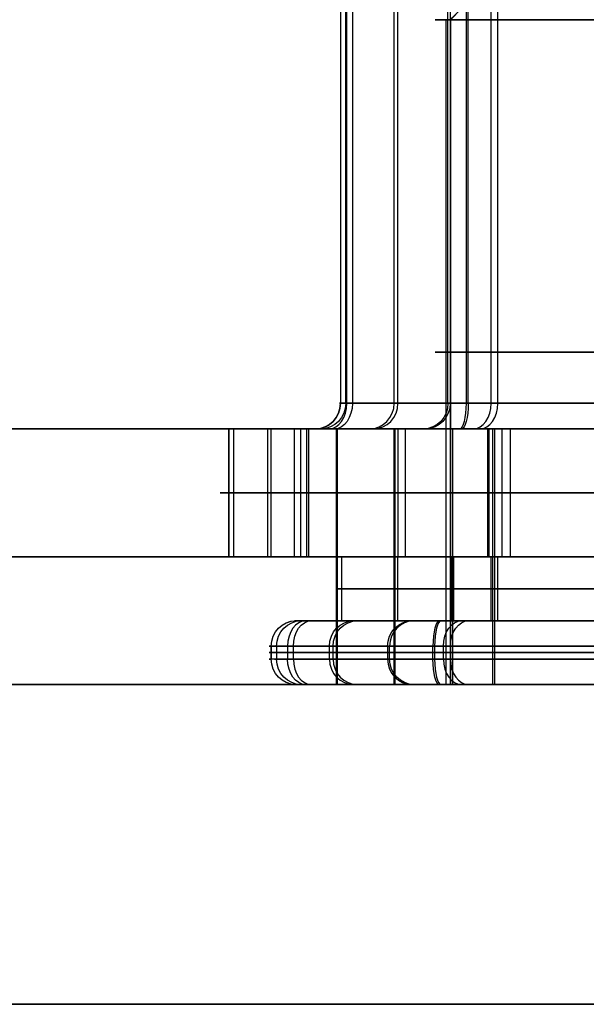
# Model space of a CAD drawing. Header units: millimetres. Extents: x -175 to 175, y -101 to 102.
# Tile 95 of 133: x 100.59 to 105.02, y -64 to -56.3. Entities that reach past the tile are written whole.
import ezdxf

# ---------------------------------------------------------------- set-up
doc = ezdxf.new("R2010")
doc.units = ezdxf.units.MM
doc.layers.add('Livello 01', color=7, linetype='Continuous')

msp = doc.modelspace()

# ---------------------------------------------------------------- linework, layer by layer
at = {"layer": 'Livello 01', "color": 254, "true_color": 0xcad1ee}
for p, q in [((103.521, -59.3, -216.146), (103.521, -48.7169, -216.146)), ((103.5504, -59.3, -4.8673), (103.5504, -48.7169, -4.8673)), ((104.28, -59.3, -219.0225), (104.28, -48.7169, -219.0225)), ((104.3313, -59.3, -1.9967), (104.3313, -48.7169, -1.9967)), ((103.1, -51.4225, -217.7955), (103.1, -59.3, -217.7955)), ((104.8315, -55.4, -4.5293), (103.9613, -56.3, -4.7589)), ((103.926, -56.3, -217.5775), (103.926, -61.5, -217.5775)), ((103.9613, -56.3, -4.7589), (103.9613, -61.5, -4.7589)), ((175, -59.5, 61.4), (-175, -59.5, 61.4)), ((-175, -59.5, -282.4), (175, -59.5, -282.4)), ((102.2249, -59.5, -218.0264), (102.2249, -60.5, -218.0264)), ((102.2249, -59.5, -218.0264), (102.9066, -59.5, -217.8465)), ((102.5319, -60.5, -215.8769), (102.5319, -59.5, -215.8769)), ((102.5593, -60.5, -5.1289), (102.5593, -59.5, -5.1289)), ((103.357, -59.5, -4.9184), (102.5593, -59.5, -5.1289)), ((103.7658, -59.5, -6.4675), (102.9483, -59.5, -3.3692)), ((103.0533, -59.5, -2.9833), (105.3277, -59.5, -0.7262)), ((103.5188, -59.5, -4.8458), (103.5188, -61.5, -4.8458)), ((103.5248, -59.5, -216.132), (103.5248, -61.5, -216.132)), ((103.5524, -60.5, -219.7445), (103.5524, -59.5, -219.7445)), ((103.6093, -60.5, -1.2691), (103.6093, -59.5, -1.2691)), ((104.2547, -59.5, -213.3539), (104.2547, -60.5, -213.3539)), ((104.2902, -59.5, -219.0328), (104.2902, -61.5, -219.0328)), ((104.3064, -59.5, -1.951), (104.3064, -61.5, -1.951)), ((102.8351, -60, -214.7627), (102.2288, -60, -216.9911)), ((102.2647, -60, -4.0124), (102.8539, -60, -6.2453)), ((102.7391, -60, -218.9249), (104.3658, -60, -220.5641)), ((104.4289, -60, -0.4558), (102.7897, -60, -2.0825)), ((106.4876, -60, -212.7647), (104.2547, -60, -213.3539)), ((104.2627, -60, -7.6649), (106.4911, -60, -8.2712)), ((-160, -60.5, 60.15), (160, -60.5, 60.15)), ((-160, -60.5, -281.15), (160, -60.5, -281.15)), ((102.2249, -60.5, -218.0264), (103.0701, -60.5, -217.8034)), ((103.5504, -60.5, -4.8673), (102.5593, -60.5, -5.1289)), ((103.0701, -60.5, -217.8034), (105.5102, -60.5, -220.2622)), ((103.9795, -60.5, -214.4607), (103.0701, -60.5, -217.8034)), ((103.077, -60.5, -3.1711), (103.9607, -60.5, -6.5205)), ((105.5358, -60.5, -0.731), (103.077, -60.5, -3.1711)), ((103.521, -61, -216.146), (103.521, -60.5, -216.146)), ((103.5504, -61, -4.8673), (103.5504, -60.5, -4.8673)), ((103.9607, -60.5, -6.5205), (107.3034, -60.5, -7.4299)), ((107.3289, -60.5, -213.577), (103.9795, -60.5, -214.4607)), ((104.28, -61, -219.0225), (104.28, -60.5, -219.0225)), ((104.3313, -61, -1.9967), (104.3313, -60.5, -1.9967)), ((105.4899, -60.75, -220.2417), (103.0701, -60.75, -217.8034)), ((103.0701, -60.75, -217.8034), (103.9719, -60.75, -214.4886)), ((103.9886, -60.75, -6.5281), (103.1122, -60.75, -3.2066)), ((103.1122, -60.75, -3.2066), (105.5505, -60.75, -0.7868)), ((103.9719, -60.75, -214.4886), (107.2934, -60.75, -213.6122)), ((107.3034, -60.75, -7.4299), (103.9886, -60.75, -6.5281)), ((102.7521, -61, -217.8873), (103.0701, -61, -217.8034)), ((102.9854, -61, -216.8767), (102.7527, -61, -217.732)), ((103.5504, -61, -4.8673), (103.2361, -61, -4.9503)), ((102.5587, -61.2, -217.9383), (102.5587, -61.3, -217.9383)), ((103.4691, -61.2, -214.3369), (102.5597, -61.2, -217.6795)), ((102.6009, -61.2, -3.3266), (102.6009, -61.3, -3.3266)), ((105.1909, -61.2, -0.404), (102.7321, -61.2, -2.8441)), ((103.0144, -61.3, -216.0082), (103.0144, -61.2, -216.0082)), ((103.0428, -61.3, -5.0013), (103.0428, -61.2, -5.0013)), ((103.9073, -61.3, -219.3923), (103.9073, -61.2, -219.3923)), ((103.9615, -61.3, -1.624), (103.9615, -61.2, -1.624)), ((103.4691, -61.25, -214.3369), (102.5597, -61.25, -217.6795)), ((103.4847, -61.25, -6.676), (102.6009, -61.25, -3.3266)), ((102.6873, -61.25, -218.1629), (105.1274, -61.25, -220.6218)), ((105.1909, -61.25, -0.404), (102.7321, -61.25, -2.8441)), ((103.824, -61.25, -213.9847), (107.1734, -61.25, -213.1009)), ((103.8369, -61.25, -7.0309), (107.1795, -61.25, -7.9403)), ((102.7321, -61.3, -2.8441), (102.7334, -61.3, -2.8428)), ((102.7521, -61.5, -217.8873), (103.926, -61.5, -217.5775)), ((102.873, -61.5, -2.986), (103.9796, -61.5, -1.8878)), ((103.9613, -61.5, -4.7589), (103.2361, -61.5, -4.9503))]:
    msp.add_line(p, q, dxfattribs=at)
at = {"layer": 'Livello 01'}
for p, q in [((-172.8, -64, 57.9), (172.8, -64, 57.9)), ((-172.8, -64, -278.9), (172.8, -64, -278.9))]:
    msp.add_line(p, q, dxfattribs=at)
at = {"layer": 'Livello 01', "color": 254, "true_color": 0xcad1ee, "extrusion": (0, 1, 0)}
for centre, radius, start, end in [((-106.3917, -216.9269, -56.3), 2.55, 255.21888, 75.21888), ((-106.4269, -4.1083, -56.3), 2.55, 165.21888, 345.21888), ((-103.2934, -217.7444, -59.3), 0.2, 315.21888, 15.21888), ((-103.335, -3.2672, -59.3), 0.2, 345.21888, 45.21888), ((-103.335, -3.2672, -59.3), 0.2, 345.21888, 45.21888), ((-104.1346, -214.6525, -59.3), 0.2, 15.21888, 75.21888), ((-104.1525, -6.3654, -59.3), 0.2, 285.21888, 345.21888), ((0, -110.5, -59.5), 142, 0, 180), ((-103.335, -3.2672, -59.5), 0.4, 345.21888, 25.65276), ((-104.1346, -214.6525, -59.5), 0.4, 15.21888, 75.21888), ((-104.1525, -6.3654, -59.5), 0.4, 285.21888, 345.21888), ((-104.1587, -217.5161, -60.5), 2, 315.21888, 15.21888), ((-104.1985, -3.5021, -60.5), 2, 345.21888, 45.21888), ((-104.7649, -215.2877, -60.5), 2, 15.21888, 75.21888), ((-104.7877, -5.7351, -60.5), 2, 285.21888, 345.21888), ((-105.7854, -219.1553, -60.5), 2, 255.21888, 315.21888), ((-105.8377, -1.8754, -60.5), 2, 45.21888, 105.21888), ((-103.0422, -217.8107, -61), 0.3, 315.21888, 15.21888), ((-103.0422, -217.8107, -61), 0.3, 315.21888, 15.21888), ((-103.0843, -3.199, -61), 0.3, 345.21888, 45.21888), ((-103.0843, -3.199, -61), 0.3, 353.24416, 45.21888), ((-103.9515, -214.4681, -61), 0.3, 15.21888, 75.21888), ((-103.9681, -6.5485, -61), 0.3, 285.21888, 345.21888), ((-103.9681, -6.5485, -61), 0.3, 340.42208, 345.21888), ((-103.9515, -214.4681, -61), 0.3, 64.95182, 75.21888), ((-103.0422, -217.8107, -61.3), 0.5, 315.21888, 15.21888), ((-103.0843, -3.199, -61.3), 0.5, 345.21888, 45.21888), ((-103.9515, -214.4681, -61.3), 0.5, 15.21888, 75.21888), ((-103.9681, -6.5485, -61.3), 0.5, 285.21888, 345.21888), ((0, -110.5, -61.5), 142, 180, 0), ((0, -110.5, -61.5), 142, 0, 180), ((-103.0422, -217.8107, -61.5), 0.3, 315.21888, 15.21888), ((-103.0422, -217.8107, -61.5), 0.3, 315.21888, 359.30152), ((-103.0843, -3.199, -61.5), 0.3, 345.21888, 45.21888), ((-103.0843, -3.199, -61.5), 0.3, 347.95834, 45.21888), ((-106.3917, -216.9269, -61.5), 2.55, 255.21888, 75.21888), ((-103.9515, -214.4681, -61.5), 0.3, 15.21888, 75.21888), ((-103.9681, -6.5485, -61.5), 0.3, 285.21888, 345.21888), ((-103.9681, -6.5485, -61.5), 0.3, 344.38555, 345.21888), ((-103.9515, -214.4681, -61.5), 0.3, 70.34793, 75.21888), ((-106.4269, -4.1083, -61.5), 2.55, 165.21888, 345.21888)]:
    msp.add_arc(centre, radius, start, end, dxfattribs=at)
at = {"layer": 'Livello 01', "color": 254, "true_color": 0xcad1ee, "extrusion": (0, -1, 0)}
for centre, radius, start, end in [((106.4269, -4.1083, 56.3), 2.55, 14.78112, 194.78112), ((106.3917, -216.9269, 58.9), 2.55, 104.78112, 284.78112), ((106.4269, -4.1083, 58.9), 2.55, 14.78112, 194.78112), ((106.4269, -4.1083, 58.9), 2.55, 194.78112, 14.78112), ((0, -110.5, 59.5), 142, 180, 0), ((104.1587, -217.5161, 59.5), 2, 164.78112, 224.78112), ((104.1985, -3.5021, 59.5), 2, 134.78112, 194.78112), ((104.7649, -215.2877, 59.5), 2, 104.78112, 164.78112), ((104.7877, -5.7351, 59.5), 2, 194.78112, 254.78112), ((103.2934, -217.7444, 59.5), 0.4, 164.78112, 224.78112), ((103.335, -3.2672, 59.5), 0.4, 134.78112, 194.78112), ((104.1346, -214.6525, 59.5), 0.4, 104.78112, 164.78112), ((104.1525, -6.3654, 59.5), 0.4, 194.78112, 254.78112), ((105.7854, -219.1553, 59.5), 2, 224.78112, 284.78112), ((105.8377, -1.8754, 59.5), 2, 74.78112, 134.78112), ((104.1587, -217.5161, 60), 2, 164.78112, 224.78112), ((104.1985, -3.5021, 60), 2, 134.78112, 194.78112), ((104.7649, -215.2877, 60), 2, 104.78112, 164.78112), ((104.7877, -5.7351, 60), 2, 194.78112, 254.78112), ((105.7854, -219.1553, 60), 2, 224.78112, 284.78112), ((105.8377, -1.8754, 60), 2, 74.78112, 134.78112), ((0, -110.5, 60.5), 142, 180, 0), ((0, -110.5, 60.5), 142, 0, 180), ((103.0422, -217.8107, 61.2), 0.5, 164.78112, 224.78112), ((103.0843, -3.199, 61.2), 0.5, 134.78112, 194.78112), ((103.9515, -214.4681, 61.2), 0.5, 104.78112, 164.78112), ((103.9681, -6.5485, 61.2), 0.5, 194.78112, 254.78112), ((103.0422, -217.8107, 61.25), 0.5, 164.78112, 224.78112), ((103.0843, -3.199, 61.25), 0.5, 134.78112, 194.78112), ((103.9515, -214.4681, 61.25), 0.5, 104.78112, 164.78112), ((103.9681, -6.5485, 61.25), 0.5, 194.78112, 254.78112), ((106.4269, -4.1083, 61.5), 2.55, 14.78112, 194.78112)]:
    msp.add_arc(centre, radius, start, end, dxfattribs=at)
at = {"layer": 'Livello 01', "color": 254, "true_color": 0xcad1ee, "extrusion": (0.255127, 8.49744e-17, -0.966908)}
for centre, start, end in [((-59.3, 43.9226, 236.8917), 90, 180), ((-61.2, 43.7628, 236.8917), 270, 0), ((-61.3, 43.7628, 236.8917), 180, 270)]:
    msp.add_arc(centre, 0.2, start, end, dxfattribs=at)
at = {"layer": 'Livello 01', "color": 254, "true_color": 0xcad1ee, "extrusion": (0.262507, 2.12511e-12, 0.96493)}
msp.add_arc((-59.3, -156.4304, -182.9929), 0.2, 180, 270, dxfattribs=at)
at = {"layer": 'Livello 01', "color": 254, "true_color": 0xcad1ee, "extrusion": (0.255127, -1.8804e-12, -0.966908)}
msp.add_arc((-59.3, 98.6819, 29.5226), 0.2, 90, 180, dxfattribs=at)
at = {"layer": 'Livello 01', "color": 254, "true_color": 0xcad1ee, "extrusion": (-0.7044, -2.96205e-12, 0.709803)}
msp.add_arc((59.3, -80.4613, -227.3155), 0.2, 360, 90, dxfattribs=at)
at = {"layer": 'Livello 01', "color": 254, "true_color": 0xcad1ee, "extrusion": (-0.709803, 1.01104e-13, -0.7044)}
msp.add_arc((59.3, -74.7083, -71.0461), 0.2, 270, 0, dxfattribs=at)
at = {"layer": 'Livello 01', "color": 254, "true_color": 0xcad1ee, "extrusion": (0.262507, 0, 0.96493)}
for centre, start, end in [((-59.3, -156.4304, -181.3907), 180, 270), ((-61.3, -156.3054, -181.3907), 90, 180)]:
    msp.add_arc(centre, 0.2, start, end, dxfattribs=at)
at = {"layer": 'Livello 01', "color": 254, "true_color": 0xcad1ee, "extrusion": (-0.255127, 0, 0.966908)}
for centre, start, end in [((59.3, 98.6819, -31.1248), 360, 90), ((61.3, 98.5569, -31.1248), 270, 0)]:
    msp.add_arc(centre, 0.2, start, end, dxfattribs=at)
at = {"layer": 'Livello 01', "color": 254, "true_color": 0xcad1ee, "extrusion": (-0.262507, -4.98268e-13, -0.96493)}
msp.add_arc((59.3, -156.4304, 179.7886), 0.2, 270, 0, dxfattribs=at)
at = {"layer": 'Livello 01', "color": 254, "true_color": 0xcad1ee, "extrusion": (0.255127, -3.46529e-12, -0.966908)}
msp.add_arc((-59.3, 98.6819, 32.7269), 0.2, 90, 180, dxfattribs=at)
at = {"layer": 'Livello 01', "color": 254, "true_color": 0xcad1ee, "extrusion": (-0.966908, -3.5161e-12, -0.255127)}
msp.add_arc((59.3, -233.7167, -45.9248), 0.2, 270, 0, dxfattribs=at)
at = {"layer": 'Livello 01', "color": 254, "true_color": 0xcad1ee, "extrusion": (0.96493, -4.29939e-13, -0.262507)}
msp.add_arc((-59.3, 20.7986, 102.1709), 0.2, 90, 180, dxfattribs=at)
at = {"layer": 'Livello 01', "color": 254, "true_color": 0xcad1ee, "extrusion": (-0.7044, 0, 0.709803)}
for centre, start, end in [((59.3, -80.4613, -228.9177), 0, 90), ((61.3, -80.5863, -228.9177), 270, 360)]:
    msp.add_arc(centre, 0.2, start, end, dxfattribs=at)
at = {"layer": 'Livello 01', "color": 254, "true_color": 0xcad1ee, "extrusion": (0.709803, 0, 0.7044)}
for centre, start, end in [((-59.3, -74.7083, 72.6482), 180, 270), ((-61.3, -74.5833, 72.6482), 90, 180)]:
    msp.add_arc(centre, 0.2, start, end, dxfattribs=at)
at = {"layer": 'Livello 01', "color": 254, "true_color": 0xcad1ee, "extrusion": (-0.262507, 1.02825e-12, -0.96493)}
msp.add_arc((61.2, -156.3054, 183.1228), 0.2, 90, 180, dxfattribs=at)
at = {"layer": 'Livello 01', "color": 254, "true_color": 0xcad1ee, "extrusion": (0.255127, 6.18648e-13, -0.966908)}
msp.add_arc((-61.2, 98.5569, 29.3927), 0.2, 270, 0, dxfattribs=at)
at = {"layer": 'Livello 01', "color": 254, "true_color": 0xcad1ee, "extrusion": (-0.7044, 8.01726e-13, 0.709803)}
msp.add_arc((61.2, -80.5863, -227.1856), 0.2, 180, 270, dxfattribs=at)
at = {"layer": 'Livello 01', "color": 254, "true_color": 0xcad1ee, "extrusion": (-0.709803, 6.02762e-13, -0.7044)}
msp.add_arc((61.2, -74.5833, -70.9162), 0.2, 90, 180, dxfattribs=at)
at = {"layer": 'Livello 01', "color": 254, "true_color": 0xcad1ee, "extrusion": (-0.262507, 0, -0.96493)}
msp.add_arc((61.2, -156.3054, 181.3907), 0.2, 90, 180, dxfattribs=at)
at = {"layer": 'Livello 01', "color": 254, "true_color": 0xcad1ee, "extrusion": (0.255127, 0, -0.966908)}
msp.add_arc((-61.2, 98.5569, 31.1248), 0.2, 270, 360, dxfattribs=at)
at = {"layer": 'Livello 01', "color": 254, "true_color": 0xcad1ee, "extrusion": (-0.262507, -2.0999e-12, -0.96493)}
msp.add_arc((61.2, -156.3054, 179.6587), 0.2, 90, 180, dxfattribs=at)
at = {"layer": 'Livello 01', "color": 254, "true_color": 0xcad1ee, "extrusion": (-0.255127, -2.24559e-13, 0.966908)}
msp.add_arc((61.2, 98.5569, -32.8568), 0.2, 180, 270, dxfattribs=at)
at = {"layer": 'Livello 01', "color": 254, "true_color": 0xcad1ee, "extrusion": (0.966908, -2.93024e-13, 0.255127)}
msp.add_arc((-61.2, -233.5917, 45.7949), 0.2, 360, 90, dxfattribs=at)
at = {"layer": 'Livello 01', "color": 254, "true_color": 0xcad1ee, "extrusion": (-0.96493, 1.98166e-12, 0.262507)}
msp.add_arc((61.2, 20.6736, -102.041), 0.2, 180, 270, dxfattribs=at)
at = {"layer": 'Livello 01', "color": 254, "true_color": 0xcad1ee, "extrusion": (0.7044, 0, -0.709803)}
msp.add_arc((-61.2, -80.5863, 228.9177), 0.2, 270, 0, dxfattribs=at)
at = {"layer": 'Livello 01', "color": 254, "true_color": 0xcad1ee, "extrusion": (-0.709803, 0, -0.7044)}
msp.add_arc((61.2, -74.5833, -72.6482), 0.2, 90, 180, dxfattribs=at)
at = {"layer": 'Livello 01', "color": 254, "true_color": 0xcad1ee, "extrusion": (-0.262507, -1.08407e-12, -0.96493)}
msp.add_arc((61.3, -156.3054, 183.1228), 0.2, 0, 90, dxfattribs=at)
at = {"layer": 'Livello 01', "color": 254, "true_color": 0xcad1ee, "extrusion": (0.255127, -3.25065e-13, -0.966908)}
msp.add_arc((-61.3, 98.5569, 29.3927), 0.2, 180, 270, dxfattribs=at)
at = {"layer": 'Livello 01', "color": 254, "true_color": 0xcad1ee, "extrusion": (0.7044, 1.00662e-12, -0.709803)}
msp.add_arc((-61.3, -80.5863, 227.1856), 0.2, 180, 270, dxfattribs=at)
at = {"layer": 'Livello 01', "color": 254, "true_color": 0xcad1ee, "extrusion": (0.709803, 4.51373e-13, 0.7044)}
msp.add_arc((-61.3, -74.5833, 70.9162), 0.2, 90, 180, dxfattribs=at)
at = {"layer": 'Livello 01', "color": 254, "true_color": 0xcad1ee, "extrusion": (0.262507, -2.06929e-12, 0.96493)}
msp.add_arc((-61.3, -156.3054, -179.6587), 0.2, 90, 180, dxfattribs=at)
at = {"layer": 'Livello 01', "color": 254, "true_color": 0xcad1ee, "extrusion": (0.255127, -6.45723e-14, -0.966908)}
msp.add_arc((-61.3, 98.5569, 32.8568), 0.2, 180, 270, dxfattribs=at)
at = {"layer": 'Livello 01', "color": 254, "true_color": 0xcad1ee, "extrusion": (-0.966908, -4.66815e-14, -0.255127)}
msp.add_arc((61.3, -233.5917, -45.7949), 0.2, 360, 90, dxfattribs=at)
at = {"layer": 'Livello 01', "color": 254, "true_color": 0xcad1ee, "extrusion": (-0.96493, -1.91328e-12, 0.262507)}
msp.add_arc((61.3, 20.6736, -102.041), 0.2, 270, 360, dxfattribs=at)
at = {"layer": 'Livello 01', "color": 254, "true_color": 0xcad1ee}
for points in [[(103.1004, -51.4225, -217.6919), (103.1004, -59.3, -217.6919)], [(103.1416, -59.3, -3.3182), (103.1416, -51.4225, -3.3182)], [(103.1514, -59.3, -217.8853), (103.1514, -51.4225, -217.8853)], [(103.1941, -51.4225, -3.1252), (103.1941, -59.3, -3.1252)], [(103.9416, -59.3, -214.6), (103.9416, -51.4225, -214.6)], [(103.9591, -51.4225, -6.4165), (103.9591, -59.3, -6.4165)], [(104.0835, -51.4225, -214.4591), (104.0835, -59.3, -214.4591)], [(104.1, -59.3, -6.5584), (104.1, -51.4225, -6.5584)], [(103.9613, -56.3, -4.7589), (104.8315, -55.4, -4.5293)], [(103.9613, -61.5, -4.7589), (103.9613, -56.3, -4.7589)], [(103.1004, -59.3, -217.6919), (103.9416, -59.3, -214.6)], [(103.9591, -59.3, -6.4165), (103.1416, -59.3, -3.3182)], [(105.4085, -59.3, -220.1597), (103.1514, -59.3, -217.8853)], [(103.1941, -59.3, -3.1252), (105.4686, -59.3, -0.8681)], [(104.0835, -59.3, -214.4591), (107.1818, -59.3, -213.6416)], [(107.1919, -59.3, -7.3996), (104.1, -59.3, -6.5584)], [(-175, -59.5, 60.4), (175, -59.5, 60.4)], [(-175, -59.5, 62.4), (175, -59.5, 62.4)], [(-175, -59.5, -283.4), (175, -59.5, -283.4)], [(175, -59.5, -281.4), (-175, -59.5, -281.4)], [(-160, -59.5, 60.15), (160, -59.5, 60.15)], [(160, -59.5, -281.15), (-160, -59.5, -281.15)], [(102.2288, -60.5, -216.9911), (102.2288, -59.5, -216.9911)], [(102.2288, -59.5, -216.9911), (102.8351, -59.5, -214.7627)], [(102.2647, -59.5, -4.0124), (102.2647, -60.5, -4.0124)], [(102.8539, -59.5, -6.2453), (102.2647, -59.5, -4.0124)], [(102.7391, -59.5, -218.9249), (102.7391, -60.5, -218.9249)], [(104.3658, -59.5, -220.5641), (102.7391, -59.5, -218.9249)], [(102.7897, -60.5, -2.0825), (102.7897, -59.5, -2.0825)], [(102.7897, -59.5, -2.0825), (104.4289, -59.5, -0.4558)], [(102.8351, -59.5, -214.7627), (102.8351, -60.5, -214.7627)], [(102.8539, -60.5, -6.2453), (102.8539, -59.5, -6.2453)], [(103.7486, -59.5, -214.5475), (102.9074, -59.5, -217.6394)], [(102.9483, -59.5, -3.3692), (103.7658, -59.5, -6.4675)], [(103.0095, -59.5, -218.0262), (105.2666, -59.5, -220.3006)], [(105.3277, -59.5, -0.7262), (103.0533, -59.5, -2.9833)], [(105.5102, -59.5, -220.2622), (103.0701, -59.5, -217.8034)], [(103.0701, -61.5, -217.8034), (103.0701, -59.5, -217.8034)], [(103.0701, -59.5, -217.8034), (103.9795, -59.5, -214.4607)], [(103.9607, -59.5, -6.5205), (103.077, -59.5, -3.1711)], [(103.077, -61.5, -3.1711), (103.077, -59.5, -3.1711)], [(103.077, -59.5, -3.1711), (105.5358, -59.5, -0.731)], [(107.3034, -59.5, -7.4299), (103.9607, -59.5, -6.5205)], [(103.9607, -61.5, -6.5205), (103.9607, -59.5, -6.5205)], [(103.9795, -61.5, -214.4607), (103.9795, -59.5, -214.4607)], [(103.9795, -59.5, -214.4607), (107.3289, -59.5, -213.577)], [(107.1308, -59.5, -213.4483), (104.0325, -59.5, -214.2658)], [(104.0475, -59.5, -6.7514), (107.1394, -59.5, -7.5926)], [(104.2547, -60.5, -213.3539), (104.2547, -59.5, -213.3539)], [(104.2547, -59.5, -213.3539), (106.4876, -59.5, -212.7647)], [(104.2627, -59.5, -7.6649), (104.2627, -60.5, -7.6649)], [(106.4911, -59.5, -8.2712), (104.2627, -59.5, -7.6649)], [(104.3658, -60.5, -220.5641), (104.3658, -59.5, -220.5641)], [(104.4289, -59.5, -0.4558), (104.4289, -60.5, -0.4558)], [(102.8351, -60.5, -214.7627), (102.2288, -60.5, -216.9911)], [(102.2647, -60.5, -4.0124), (102.8539, -60.5, -6.2453)], [(102.7391, -60.5, -218.9249), (104.3658, -60.5, -220.5641)], [(104.4289, -60.5, -0.4558), (102.7897, -60.5, -2.0825)], [(103.0701, -61, -217.8034), (103.0701, -60.5, -217.8034)], [(103.0701, -60.5, -217.8034), (105.4899, -60.5, -220.2417)], [(103.9719, -60.5, -214.4886), (103.0701, -60.5, -217.8034)], [(103.1122, -61, -3.2066), (103.1122, -60.5, -3.2066)], [(103.1122, -60.5, -3.2066), (103.9886, -60.5, -6.5281)], [(105.5505, -60.5, -0.7868), (103.1122, -60.5, -3.2066)], [(103.9719, -61, -214.4886), (103.9719, -60.5, -214.4886)], [(107.2934, -60.5, -213.6122), (103.9719, -60.5, -214.4886)], [(103.9886, -61, -6.5281), (103.9886, -60.5, -6.5281)], [(103.9886, -60.5, -6.5281), (107.3034, -60.5, -7.4299)], [(106.4876, -60.5, -212.7647), (104.2547, -60.5, -213.3539)], [(104.2627, -60.5, -7.6649), (106.4911, -60.5, -8.2712)], [(102.7527, -61, -217.732), (103.6621, -61, -214.3894)], [(103.678, -61, -6.625), (102.7942, -61, -3.2755)], [(105.2694, -61, -220.4809), (102.8293, -61, -218.022)], [(102.873, -61, -2.986), (105.3318, -61, -0.5459)], [(105.4899, -61, -220.2417), (103.0701, -61, -217.8034)], [(103.0701, -61, -217.8034), (103.9719, -61, -214.4886)], [(103.9886, -61, -6.5281), (103.1122, -61, -3.2066)], [(103.1122, -61, -3.2066), (105.5505, -61, -0.7868)], [(103.875, -61, -214.178), (107.2245, -61, -213.2942)], [(107.232, -61, -7.7473), (103.8894, -61, -6.8379)], [(103.9719, -61, -214.4886), (107.2934, -61, -213.6122)], [(107.3034, -61, -7.4299), (103.9886, -61, -6.5281)], [(102.5597, -61.3, -217.6795), (102.5597, -61.2, -217.6795)], [(102.5597, -61.2, -217.6795), (103.4691, -61.2, -214.3369)], [(102.6009, -61.2, -3.3266), (102.6009, -61.3, -3.3266)], [(103.4847, -61.2, -6.676), (102.6009, -61.2, -3.3266)], [(102.6873, -61.2, -218.1629), (102.6873, -61.3, -218.1629)], [(105.1274, -61.2, -220.6218), (102.6873, -61.2, -218.1629)], [(102.7321, -61.2, -2.8441), (105.1909, -61.2, -0.404)], [(102.7321, -61.3, -2.8441), (102.7321, -61.2, -2.8441)], [(103.4691, -61.2, -214.3369), (103.4691, -61.3, -214.3369)], [(103.4847, -61.3, -6.676), (103.4847, -61.2, -6.676)], [(103.824, -61.3, -213.9847), (103.824, -61.2, -213.9847)], [(103.824, -61.2, -213.9847), (107.1734, -61.2, -213.1009)], [(103.8369, -61.2, -7.0309), (103.8369, -61.3, -7.0309)], [(107.1795, -61.2, -7.9403), (103.8369, -61.2, -7.0309)], [(103.4691, -61.3, -214.3369), (102.5597, -61.3, -217.6795)], [(102.6009, -61.3, -3.3266), (103.4847, -61.3, -6.676)], [(102.6873, -61.3, -218.1629), (105.1274, -61.3, -220.6218)], [(105.1909, -61.3, -0.404), (102.7321, -61.3, -2.8441)], [(107.1734, -61.3, -213.1009), (103.824, -61.3, -213.9847)], [(103.8369, -61.3, -7.0309), (107.1795, -61.3, -7.9403)], [(160, -61.5, 60.15), (-160, -61.5, 60.15)], [(-160, -61.5, -281.15), (160, -61.5, -281.15)], [(102.7527, -61.5, -217.732), (103.6621, -61.5, -214.3894)], [(103.678, -61.5, -6.625), (102.7942, -61.5, -3.2755)], [(105.2694, -61.5, -220.4809), (102.8293, -61.5, -218.022)], [(102.873, -61.5, -2.986), (105.3318, -61.5, -0.5459)], [(105.5102, -61.5, -220.2622), (103.0701, -61.5, -217.8034)], [(103.0701, -61.5, -217.8034), (103.9795, -61.5, -214.4607)], [(103.9607, -61.5, -6.5205), (103.077, -61.5, -3.1711)], [(103.077, -61.5, -3.1711), (105.5358, -61.5, -0.731)], [(103.875, -61.5, -214.178), (107.2245, -61.5, -213.2942)], [(107.232, -61.5, -7.7473), (103.8894, -61.5, -6.8379)], [(107.3034, -61.5, -7.4299), (103.9607, -61.5, -6.5205)], [(103.9795, -61.5, -214.4607), (107.3289, -61.5, -213.577)]]:
    msp.add_open_spline(points, degree=1, dxfattribs=at)
at = {"layer": 'Livello 01'}
for points in [[(172.8, -64, 58.5), (-172.8, -64, 58.5)], [(172.8, -64, 57.3), (-172.8, -64, 57.3)], [(172.8, -64, -279.5), (-172.8, -64, -279.5)], [(172.8, -64, -278.3), (-172.8, -64, -278.3)]]:
    msp.add_open_spline(points, degree=1, dxfattribs=at)

doc.saveas('drawing.dxf')
